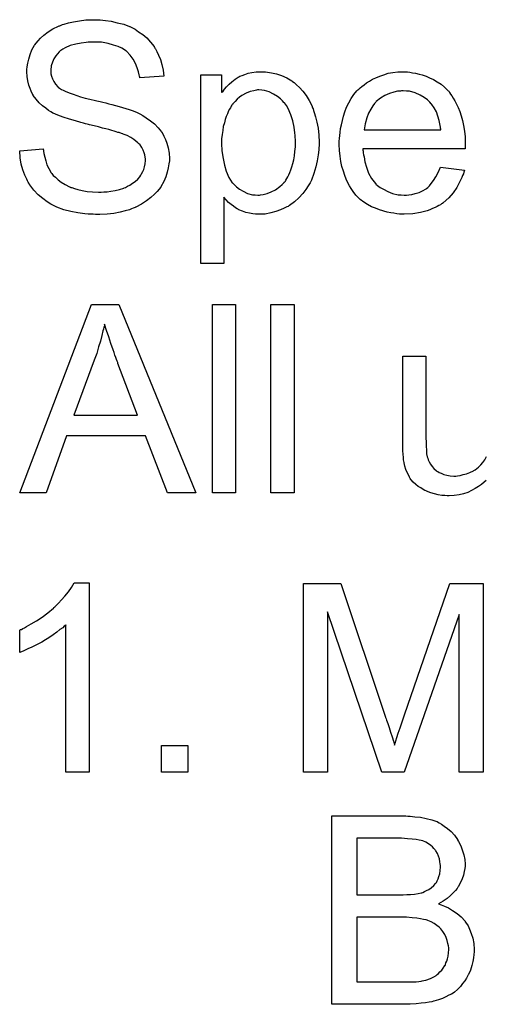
# Model space of a CAD drawing. Extents: x -1.6 to 9, y -2.8 to 5.2.
# Tile 160 of 197: x 4.61 to 4.808, y 4.209 to 4.628. Entities that reach past the tile are written whole.
import ezdxf

# ---------------------------------------------------------------- set-up
doc = ezdxf.new("R2010")
doc.units = 0
doc.layers.add('dfn6-15-57-c_document', color=1, linetype='CONTINUOUS')

msp = doc.modelspace()

# ---------------------------------------------------------------- linework, layer by layer
at = {"layer": 'dfn6-15-57-c_document', "color": 1}
for points in [[(4.643437, 4.627429), (4.644247, 4.627429), (4.646445, 4.627198), (4.648875, 4.626851), (4.651421, 4.626272), (4.654197, 4.625578), (4.656743, 4.624652), (4.656859, 4.624652), (4.65709, 4.624537), (4.657437, 4.624305), (4.6579, 4.624074), (4.659057, 4.623495), (4.660561, 4.622454), (4.662296, 4.621297), (4.664032, 4.619793), (4.665652, 4.618057), (4.667156, 4.616091), (4.667156, 4.615975), (4.667271, 4.615859), (4.667503, 4.615512), (4.667734, 4.615165), (4.668313, 4.614008), (4.669007, 4.612504), (4.669817, 4.610653), (4.670395, 4.608454), (4.670974, 4.60614), (4.671205, 4.603595), (4.661024, 4.602785), (4.661024, 4.602901), (4.661024, 4.603132), (4.660908, 4.603479), (4.660792, 4.604058), (4.660445, 4.60533), (4.659982, 4.607066), (4.659288, 4.608917), (4.658247, 4.610768), (4.656974, 4.612504), (4.655354, 4.614124), (4.655123, 4.614239), (4.654544, 4.614702), (4.653387, 4.615396), (4.651883, 4.616091), (4.649917, 4.616785), (4.647602, 4.617479), (4.64471, 4.617942), (4.64147, 4.618057), (4.639851, 4.618057), (4.639156, 4.617942), (4.638231, 4.617826), (4.636148, 4.617595), (4.633834, 4.617132), (4.63152, 4.616553), (4.629322, 4.615628), (4.628396, 4.615049), (4.627471, 4.614471), (4.627239, 4.614355), (4.626776, 4.613892), (4.626082, 4.613082), (4.625388, 4.612157), (4.624578, 4.610884), (4.623884, 4.609496), (4.623421, 4.607876), (4.62319, 4.606025), (4.62319, 4.605793), (4.62319, 4.60533), (4.623306, 4.60452), (4.623537, 4.603595), (4.623884, 4.602438), (4.624462, 4.601281), (4.625157, 4.600124), (4.626198, 4.598967), (4.626314, 4.598851), (4.626892, 4.598504), (4.627355, 4.598157), (4.627818, 4.597926), (4.628512, 4.597578), (4.629322, 4.597116), (4.630363, 4.596769), (4.63152, 4.596306), (4.632793, 4.595843), (4.634297, 4.595265), (4.635917, 4.594802), (4.637768, 4.594223), (4.639851, 4.59376), (4.642165, 4.593182), (4.64228, 4.593182), (4.642743, 4.593066), (4.643437, 4.59295), (4.644247, 4.592719), (4.645288, 4.592488), (4.646561, 4.592141), (4.647834, 4.591793), (4.649222, 4.591446), (4.65223, 4.590636), (4.655123, 4.589827), (4.656511, 4.589364), (4.657784, 4.588901), (4.658941, 4.588554), (4.659867, 4.588091), (4.659982, 4.588091), (4.660214, 4.587975), (4.660561, 4.587744), (4.661024, 4.587513), (4.662296, 4.586818), (4.663801, 4.585893), (4.665536, 4.58462), (4.667271, 4.583232), (4.668891, 4.581612), (4.67028, 4.579876), (4.670395, 4.579645), (4.670858, 4.579066), (4.671321, 4.578025), (4.672015, 4.576637), (4.672594, 4.575017), (4.673172, 4.57305), (4.673519, 4.570852), (4.673635, 4.568538), (4.673635, 4.568422), (4.673635, 4.568306), (4.673635, 4.567959), (4.673635, 4.567497), (4.673404, 4.566224), (4.673172, 4.564604), (4.672709, 4.562753), (4.672131, 4.560786), (4.671205, 4.558703), (4.669933, 4.556505), (4.669933, 4.556389), (4.669817, 4.556274), (4.669238, 4.555579), (4.668428, 4.554538), (4.667271, 4.553381), (4.665767, 4.551993), (4.663916, 4.550489), (4.661834, 4.5491), (4.659404, 4.547828), (4.659288, 4.547828), (4.659057, 4.547712), (4.65871, 4.547596), (4.658247, 4.547365), (4.657553, 4.547133), (4.656743, 4.546786), (4.654892, 4.546323), (4.652693, 4.545745), (4.650032, 4.545166), (4.64714, 4.544819), (4.644016, 4.544704), (4.642165, 4.544704), (4.641239, 4.544819), (4.640198, 4.544819), (4.639041, 4.544935), (4.637652, 4.545051), (4.63476, 4.545514), (4.631752, 4.545976), (4.628743, 4.546786), (4.625851, 4.547828), (4.625735, 4.547828), (4.625504, 4.547943), (4.625157, 4.548175), (4.624694, 4.548406), (4.623306, 4.5491), (4.621686, 4.550141), (4.619834, 4.55153), (4.617868, 4.55315), (4.616016, 4.555117), (4.614281, 4.557315), (4.614281, 4.557431), (4.61405, 4.557662), (4.613934, 4.558009), (4.613587, 4.558472), (4.613355, 4.55905), (4.613008, 4.559745), (4.612198, 4.56148), (4.611388, 4.563678), (4.610694, 4.566108), (4.610231, 4.568885), (4.61, 4.571777), (4.61995, 4.572703), (4.61995, 4.572587), (4.61995, 4.572472), (4.620066, 4.572124), (4.620066, 4.571662), (4.620297, 4.57062), (4.620644, 4.569116), (4.621107, 4.567612), (4.62157, 4.565877), (4.62238, 4.564257), (4.62319, 4.562753), (4.623306, 4.562637), (4.623653, 4.562174), (4.624231, 4.561364), (4.625157, 4.560555), (4.626314, 4.559513), (4.627586, 4.558472), (4.629322, 4.557431), (4.631173, 4.556505), (4.631289, 4.556505), (4.631404, 4.556389), (4.631752, 4.556274), (4.632099, 4.556158), (4.633256, 4.555811), (4.63476, 4.555348), (4.636611, 4.554885), (4.638694, 4.554538), (4.641008, 4.554307), (4.643553, 4.554191), (4.644594, 4.554191), (4.645751, 4.554307), (4.64714, 4.554422), (4.64876, 4.554654), (4.650611, 4.554885), (4.652462, 4.555348), (4.654197, 4.555926), (4.654429, 4.556042), (4.655007, 4.556274), (4.655817, 4.556736), (4.656859, 4.557199), (4.6579, 4.558009), (4.659057, 4.558819), (4.660214, 4.559745), (4.661139, 4.560902), (4.661255, 4.561017), (4.661486, 4.56148), (4.661834, 4.562059), (4.662296, 4.562984), (4.662759, 4.56391), (4.663106, 4.565067), (4.663338, 4.56634), (4.663453, 4.567728), (4.663453, 4.567844), (4.663453, 4.568422), (4.663338, 4.569116), (4.663222, 4.570042), (4.662875, 4.570967), (4.662528, 4.572124), (4.661949, 4.573282), (4.661139, 4.574323), (4.661024, 4.574439), (4.660677, 4.574786), (4.660214, 4.575248), (4.659404, 4.575943), (4.658478, 4.576637), (4.657206, 4.577447), (4.655702, 4.578257), (4.653966, 4.578951), (4.65385, 4.579066), (4.653272, 4.579182), (4.652346, 4.579529), (4.651768, 4.579645), (4.650958, 4.579876), (4.650148, 4.580224), (4.649107, 4.580455), (4.64795, 4.580802), (4.646561, 4.581149), (4.645173, 4.581496), (4.643553, 4.581959), (4.641702, 4.582422), (4.639735, 4.582885), (4.639619, 4.582885), (4.639272, 4.583), (4.638694, 4.583116), (4.637999, 4.583347), (4.637074, 4.583579), (4.636033, 4.58381), (4.633718, 4.584504), (4.631173, 4.585314), (4.628512, 4.586124), (4.626198, 4.586934), (4.625157, 4.587397), (4.624231, 4.58786), (4.624115, 4.58786), (4.624, 4.587975), (4.623306, 4.588438), (4.622264, 4.589017), (4.621107, 4.589942), (4.619719, 4.590984), (4.61833, 4.592256), (4.616942, 4.59376), (4.615785, 4.59538), (4.615669, 4.595612), (4.615322, 4.59619), (4.614859, 4.597116), (4.614397, 4.598273), (4.613934, 4.599777), (4.613471, 4.601512), (4.613124, 4.603364), (4.613008, 4.60533), (4.613008, 4.605446), (4.613008, 4.605562), (4.613008, 4.605909), (4.613008, 4.606372), (4.61324, 4.607529), (4.613471, 4.609033), (4.613818, 4.610768), (4.614397, 4.612735), (4.615207, 4.614702), (4.616364, 4.616669), (4.616364, 4.616785), (4.616479, 4.6169), (4.617058, 4.617595), (4.617868, 4.61852), (4.618909, 4.619677), (4.620297, 4.62095), (4.622033, 4.622338), (4.624115, 4.623611), (4.626429, 4.624768), (4.626545, 4.624768), (4.626776, 4.624884), (4.627124, 4.624999), (4.627586, 4.625231), (4.628165, 4.625462), (4.628975, 4.625694), (4.63071, 4.626156), (4.632909, 4.626619), (4.635454, 4.627082), (4.638115, 4.627429), (4.641123, 4.627545), (4.642627, 4.627545), (4.643437, 4.627429)], [(4.714477, 4.60533), (4.715287, 4.605215), (4.717023, 4.604983), (4.719105, 4.60452), (4.721303, 4.603826), (4.723502, 4.602785), (4.7257, 4.601512), (4.725816, 4.601512), (4.725931, 4.601281), (4.726626, 4.600818), (4.727667, 4.599892), (4.72894, 4.598735), (4.730328, 4.597231), (4.731716, 4.59538), (4.733105, 4.593182), (4.734262, 4.590752), (4.734262, 4.590636), (4.734377, 4.590405), (4.734493, 4.590058), (4.734725, 4.589595), (4.734956, 4.588901), (4.735187, 4.588091), (4.735766, 4.58624), (4.736344, 4.583926), (4.736807, 4.581381), (4.737154, 4.578488), (4.73727, 4.57548), (4.73727, 4.575364), (4.73727, 4.575133), (4.73727, 4.57467), (4.73727, 4.573976), (4.737154, 4.573166), (4.737154, 4.57224), (4.736923, 4.570158), (4.73646, 4.567612), (4.735882, 4.564951), (4.735072, 4.562174), (4.73403, 4.559398), (4.73403, 4.559282), (4.733915, 4.55905), (4.733683, 4.558703), (4.733452, 4.55824), (4.732642, 4.556968), (4.731601, 4.555348), (4.730328, 4.553613), (4.728708, 4.551877), (4.726857, 4.550141), (4.724659, 4.548522), (4.724543, 4.548522), (4.724427, 4.548406), (4.72408, 4.548175), (4.723617, 4.547943), (4.72246, 4.547365), (4.720841, 4.546671), (4.718874, 4.545976), (4.716791, 4.545398), (4.714361, 4.544935), (4.711932, 4.544819), (4.711122, 4.544819), (4.710196, 4.544935), (4.709039, 4.545051), (4.707651, 4.545282), (4.706147, 4.545629), (4.704643, 4.546092), (4.703139, 4.546786), (4.703023, 4.546902), (4.702444, 4.547133), (4.70175, 4.547596), (4.700824, 4.54829), (4.699899, 4.548984), (4.698742, 4.54991), (4.697701, 4.550951), (4.696775, 4.552108), (4.696775, 4.523878), (4.68694, 4.523878), (4.68694, 4.604173), (4.695849, 4.604173), (4.695849, 4.596537), (4.695965, 4.596769), (4.696428, 4.597231), (4.697006, 4.598041), (4.697932, 4.598967), (4.698973, 4.600124), (4.70013, 4.601165), (4.701519, 4.602207), (4.702907, 4.603132), (4.703139, 4.603248), (4.703601, 4.603479), (4.704527, 4.603826), (4.705684, 4.604289), (4.707072, 4.604752), (4.708692, 4.605099), (4.710543, 4.60533), (4.712626, 4.605446), (4.713899, 4.605446), (4.714477, 4.60533)], [(4.774873, 4.60533), (4.775798, 4.605215), (4.776955, 4.604983), (4.778228, 4.604752), (4.779732, 4.604405), (4.78112, 4.604058), (4.78274, 4.603479), (4.784244, 4.602901), (4.785864, 4.602091), (4.787484, 4.601165), (4.789104, 4.600124), (4.790608, 4.598851), (4.791996, 4.597463), (4.792112, 4.597347), (4.792343, 4.597116), (4.79269, 4.596653), (4.793153, 4.595959), (4.793732, 4.595149), (4.79431, 4.594223), (4.795004, 4.593066), (4.795699, 4.591678), (4.796393, 4.590174), (4.797087, 4.588554), (4.797665, 4.586703), (4.798244, 4.584736), (4.798707, 4.582538), (4.799054, 4.580224), (4.799285, 4.577794), (4.799401, 4.575133), (4.799401, 4.575017), (4.799401, 4.574554), (4.799401, 4.573744), (4.799285, 4.572587), (4.755898, 4.572587), (4.755898, 4.572472), (4.755898, 4.572124), (4.756013, 4.571662), (4.756013, 4.570967), (4.756129, 4.570158), (4.75636, 4.569232), (4.756708, 4.567149), (4.757402, 4.564835), (4.758327, 4.56229), (4.7596, 4.559976), (4.76122, 4.557893), (4.761336, 4.557893), (4.761451, 4.557662), (4.762145, 4.557083), (4.763187, 4.556274), (4.764575, 4.555464), (4.766426, 4.554538), (4.768509, 4.553728), (4.770823, 4.55315), (4.772096, 4.553034), (4.773484, 4.552918), (4.77441, 4.552918), (4.775451, 4.553034), (4.776724, 4.553265), (4.778112, 4.553613), (4.779732, 4.554075), (4.781236, 4.55477), (4.78274, 4.555695), (4.782856, 4.555811), (4.783434, 4.556274), (4.784128, 4.556968), (4.784938, 4.557893), (4.785864, 4.559166), (4.786905, 4.560786), (4.787947, 4.562637), (4.788872, 4.564835), (4.799054, 4.563563), (4.799054, 4.563447), (4.798938, 4.563216), (4.798822, 4.562753), (4.798591, 4.562059), (4.798244, 4.561364), (4.797897, 4.560439), (4.796971, 4.558472), (4.795814, 4.556274), (4.794194, 4.55396), (4.792343, 4.551761), (4.790029, 4.549679), (4.789913, 4.549679), (4.789682, 4.549447), (4.789335, 4.549216), (4.788872, 4.548869), (4.788178, 4.548522), (4.787484, 4.548175), (4.786558, 4.547712), (4.785517, 4.547249), (4.78436, 4.546786), (4.783203, 4.546323), (4.78031, 4.545629), (4.777071, 4.545051), (4.773484, 4.544819), (4.772211, 4.544819), (4.771401, 4.544935), (4.77036, 4.545051), (4.769087, 4.545282), (4.767699, 4.545514), (4.766195, 4.545745), (4.762955, 4.546671), (4.76122, 4.547365), (4.7596, 4.548059), (4.757865, 4.548984), (4.756245, 4.550026), (4.754741, 4.551183), (4.753237, 4.552571), (4.753121, 4.552687), (4.75289, 4.552918), (4.752542, 4.553381), (4.75208, 4.554075), (4.751501, 4.554885), (4.750923, 4.555811), (4.750228, 4.556968), (4.749534, 4.55824), (4.74884, 4.559745), (4.748146, 4.561364), (4.747567, 4.563216), (4.746989, 4.565182), (4.746526, 4.567265), (4.746179, 4.569579), (4.745948, 4.572009), (4.745832, 4.574554), (4.745832, 4.57467), (4.745832, 4.575248), (4.745832, 4.575943), (4.745948, 4.576984), (4.746063, 4.578257), (4.746179, 4.579645), (4.74641, 4.581265), (4.746757, 4.582885), (4.747683, 4.586587), (4.748261, 4.588438), (4.748956, 4.590405), (4.749881, 4.592256), (4.750923, 4.593992), (4.75208, 4.595727), (4.753352, 4.597347), (4.753468, 4.597463), (4.753699, 4.597694), (4.754162, 4.598041), (4.754741, 4.59862), (4.755435, 4.599198), (4.75636, 4.599892), (4.757402, 4.600702), (4.758675, 4.601397), (4.759947, 4.602207), (4.761451, 4.602901), (4.763071, 4.603595), (4.764807, 4.604173), (4.766658, 4.604752), (4.768625, 4.605099), (4.770707, 4.60533), (4.772906, 4.605446), (4.774063, 4.605446), (4.774873, 4.60533)], [(4.7117, 4.597694), (4.711122, 4.597694), (4.710659, 4.597578), (4.709502, 4.597347), (4.707998, 4.597), (4.706262, 4.596306), (4.704411, 4.595265), (4.70337, 4.59457), (4.702444, 4.59376), (4.701519, 4.592835), (4.700593, 4.591793), (4.700593, 4.591678), (4.700362, 4.591562), (4.70013, 4.591215), (4.699899, 4.590752), (4.699552, 4.590058), (4.699089, 4.589364), (4.698626, 4.588438), (4.698279, 4.587513), (4.697816, 4.586356), (4.697354, 4.585083), (4.697006, 4.583694), (4.696544, 4.58219), (4.696312, 4.580455), (4.696081, 4.578719), (4.695849, 4.576868), (4.695849, 4.574786), (4.695849, 4.57467), (4.695849, 4.574323), (4.695849, 4.573744), (4.695965, 4.572934), (4.695965, 4.572009), (4.696081, 4.570967), (4.696428, 4.568538), (4.697006, 4.565761), (4.697701, 4.5631), (4.698858, 4.560439), (4.699552, 4.559282), (4.700362, 4.55824), (4.700593, 4.558009), (4.701172, 4.557431), (4.702097, 4.556505), (4.70337, 4.555579), (4.70499, 4.554654), (4.706841, 4.553728), (4.708923, 4.55315), (4.710081, 4.553034), (4.711238, 4.552918), (4.711932, 4.552918), (4.712395, 4.553034), (4.713551, 4.553265), (4.715171, 4.553613), (4.716907, 4.554307), (4.718758, 4.555232), (4.720609, 4.556621), (4.721535, 4.557431), (4.72246, 4.558356), (4.72246, 4.558472), (4.722692, 4.558588), (4.722923, 4.558935), (4.723155, 4.559398), (4.723617, 4.559976), (4.723965, 4.560786), (4.724427, 4.561596), (4.72489, 4.562637), (4.725237, 4.563678), (4.7257, 4.565067), (4.726163, 4.566455), (4.72651, 4.567959), (4.726741, 4.569695), (4.726973, 4.571546), (4.727204, 4.573513), (4.727204, 4.575596), (4.727204, 4.575711), (4.727204, 4.576058), (4.727204, 4.576637), (4.727088, 4.577447), (4.727088, 4.578372), (4.726973, 4.579414), (4.726626, 4.581843), (4.726047, 4.584504), (4.725237, 4.587166), (4.72408, 4.589827), (4.723386, 4.591099), (4.722576, 4.592141), (4.722576, 4.592256), (4.722345, 4.592372), (4.721766, 4.593066), (4.720841, 4.593876), (4.719568, 4.594917), (4.717948, 4.595959), (4.716097, 4.596884), (4.714014, 4.597463), (4.712857, 4.597578), (4.7117, 4.597694)], [(4.773021, 4.597347), (4.772327, 4.597347), (4.771864, 4.597231), (4.770592, 4.597116), (4.769087, 4.596769), (4.767236, 4.59619), (4.765269, 4.59538), (4.763418, 4.594223), (4.761567, 4.592719), (4.761336, 4.592488), (4.760873, 4.591909), (4.760063, 4.590868), (4.759253, 4.58948), (4.758327, 4.58786), (4.757517, 4.585777), (4.756823, 4.583347), (4.756476, 4.580686), (4.788988, 4.580686), (4.788988, 4.580802), (4.788988, 4.581033), (4.788872, 4.581381), (4.788872, 4.581843), (4.788641, 4.583232), (4.788294, 4.584736), (4.787715, 4.586587), (4.787137, 4.588323), (4.786211, 4.590058), (4.78517, 4.591562), (4.78517, 4.591678), (4.784938, 4.591793), (4.78436, 4.592488), (4.783319, 4.593413), (4.78193, 4.594455), (4.780195, 4.595496), (4.778112, 4.596422), (4.775682, 4.597116), (4.77441, 4.597231), (4.773021, 4.597347)], [(4.684858, 4.426412), (4.672825, 4.426412), (4.663453, 4.450709), (4.6299, 4.450709), (4.621223, 4.426412), (4.61, 4.426412), (4.640545, 4.506476), (4.652115, 4.506476), (4.684858, 4.426412)], [(4.70175, 4.426412), (4.691916, 4.426412), (4.691916, 4.506476), (4.70175, 4.506476), (4.70175, 4.426412)], [(4.726626, 4.426412), (4.716791, 4.426412), (4.716791, 4.506476), (4.726626, 4.506476), (4.726626, 4.426412)], [(4.646098, 4.498146), (4.646098, 4.49803), (4.645983, 4.497799), (4.645983, 4.497336), (4.645751, 4.496873), (4.645636, 4.496063), (4.645404, 4.495253), (4.644941, 4.493287), (4.644363, 4.490972), (4.643553, 4.488427), (4.642743, 4.48565), (4.641702, 4.482758), (4.633024, 4.459386), (4.660098, 4.459386), (4.651768, 4.481369), (4.651768, 4.481485), (4.651652, 4.481832), (4.651421, 4.482411), (4.651189, 4.483105), (4.650842, 4.483915), (4.650495, 4.484956), (4.650148, 4.486113), (4.649685, 4.48727), (4.64876, 4.489931), (4.647834, 4.492708), (4.646908, 4.495485), (4.646098, 4.498146)], [(4.80831, 4.431734), (4.807384, 4.430924), (4.806227, 4.429999), (4.804954, 4.429073), (4.803566, 4.428263), (4.802062, 4.427453), (4.800442, 4.426643), (4.798591, 4.426065), (4.79674, 4.425602), (4.794657, 4.425255), (4.792575, 4.425139), (4.791765, 4.425139), (4.790723, 4.425255), (4.789451, 4.425371), (4.787947, 4.425602), (4.786327, 4.425949), (4.784707, 4.426412), (4.782971, 4.427106), (4.78274, 4.427222), (4.782277, 4.427453), (4.781467, 4.427916), (4.780542, 4.428494), (4.779385, 4.429189), (4.778343, 4.429999), (4.777302, 4.430924), (4.776377, 4.431966), (4.776261, 4.432081), (4.776029, 4.432544), (4.775682, 4.433123), (4.77522, 4.434048), (4.774641, 4.435089), (4.774178, 4.436362), (4.773716, 4.437751), (4.773368, 4.439255), (4.773368, 4.43937), (4.773253, 4.439833), (4.773137, 4.440527), (4.773137, 4.441453), (4.773021, 4.442841), (4.772906, 4.444345), (4.77279, 4.446312), (4.77279, 4.448511), (4.77279, 4.484493), (4.782624, 4.484493), (4.782624, 4.452213), (4.782624, 4.452097), (4.782624, 4.451866), (4.782624, 4.451519), (4.782624, 4.45094), (4.782624, 4.449668), (4.78274, 4.448048), (4.78274, 4.446312), (4.782856, 4.444577), (4.782971, 4.443073), (4.783203, 4.4418), (4.783203, 4.441684), (4.783434, 4.441221), (4.783666, 4.440527), (4.784013, 4.439602), (4.784591, 4.438676), (4.785285, 4.437635), (4.786095, 4.436709), (4.787137, 4.435784), (4.787252, 4.435668), (4.787715, 4.435436), (4.788294, 4.435089), (4.789219, 4.434742), (4.790261, 4.434279), (4.791533, 4.433932), (4.792922, 4.433701), (4.794542, 4.433585), (4.795351, 4.433585), (4.796161, 4.433701), (4.797203, 4.433817), (4.798475, 4.434164), (4.799864, 4.434511), (4.801368, 4.435089), (4.802872, 4.435784), (4.803103, 4.435899), (4.803566, 4.436246), (4.80426, 4.436709), (4.80507, 4.437403), (4.805996, 4.438329), (4.806921, 4.43937), (4.807731, 4.440527), (4.808426, 4.441916)], [(4.639503, 4.307773), (4.629669, 4.307773), (4.629669, 4.370367), (4.629553, 4.370251), (4.628975, 4.369788), (4.628281, 4.369094), (4.627124, 4.368284), (4.625851, 4.367243), (4.624231, 4.366086), (4.62238, 4.364813), (4.620297, 4.363541), (4.620182, 4.363541), (4.620066, 4.363425), (4.619372, 4.362962), (4.618215, 4.362383), (4.616826, 4.361689), (4.615207, 4.360879), (4.613471, 4.360069), (4.611735, 4.35926), (4.61, 4.358565), (4.61, 4.368053), (4.610116, 4.368053), (4.610347, 4.368284), (4.61081, 4.3684), (4.611388, 4.368747), (4.612083, 4.369094), (4.612892, 4.369557), (4.614859, 4.370714), (4.617173, 4.371987), (4.619487, 4.373606), (4.621917, 4.375458), (4.624347, 4.377425), (4.624462, 4.37754), (4.624578, 4.377656), (4.624925, 4.378003), (4.625388, 4.37835), (4.626429, 4.379507), (4.627818, 4.380895), (4.629206, 4.382515), (4.63071, 4.384367), (4.631983, 4.386218), (4.63314, 4.388185), (4.639503, 4.388185), (4.639503, 4.307773)], [(4.807037, 4.307773), (4.796855, 4.307773), (4.796855, 4.374763), (4.773484, 4.307773), (4.763997, 4.307773), (4.740857, 4.37592), (4.740857, 4.307773), (4.730675, 4.307773), (4.730675, 4.387837), (4.746526, 4.387837), (4.765501, 4.331029), (4.765501, 4.330913), (4.765617, 4.330682), (4.765732, 4.330335), (4.765964, 4.329756), (4.766426, 4.328368), (4.767005, 4.326632), (4.767583, 4.324665), (4.768278, 4.322698), (4.768856, 4.320847), (4.769319, 4.319227), (4.769435, 4.319459), (4.76955, 4.320037), (4.769897, 4.321079), (4.77036, 4.322467), (4.770939, 4.324318), (4.771749, 4.326516), (4.772559, 4.329062), (4.7736, 4.33207), (4.792806, 4.387837), (4.807037, 4.387837), (4.807037, 4.307773)], [(4.681503, 4.307773), (4.67028, 4.307773), (4.67028, 4.318996), (4.681503, 4.318996), (4.681503, 4.307773)], [(4.774988, 4.288983), (4.775914, 4.288983), (4.777996, 4.288752), (4.78031, 4.288521), (4.78274, 4.288058), (4.78517, 4.287479), (4.787368, 4.286669), (4.787484, 4.286669), (4.7876, 4.286554), (4.788294, 4.286207), (4.789335, 4.285628), (4.790492, 4.284818), (4.79188, 4.283777), (4.793385, 4.282504), (4.794773, 4.280884), (4.796046, 4.279149), (4.796161, 4.278917), (4.796508, 4.278223), (4.797087, 4.277298), (4.797665, 4.275909), (4.798244, 4.274289), (4.798822, 4.272554), (4.799169, 4.270587), (4.799285, 4.26862), (4.799285, 4.268389), (4.799285, 4.26781), (4.799169, 4.266769), (4.798938, 4.265496), (4.798591, 4.263992), (4.798012, 4.262372), (4.797318, 4.260753), (4.796393, 4.259017), (4.796277, 4.258786), (4.79593, 4.258323), (4.795236, 4.257397), (4.79431, 4.256472), (4.793153, 4.255315), (4.791765, 4.254042), (4.790029, 4.252885), (4.788062, 4.251728), (4.788178, 4.251728), (4.788409, 4.251612), (4.788757, 4.251497), (4.789219, 4.251265), (4.790608, 4.250802), (4.792227, 4.249993), (4.793963, 4.248951), (4.79593, 4.247678), (4.797665, 4.246174), (4.799285, 4.244323), (4.799401, 4.244092), (4.799864, 4.243398), (4.800558, 4.242356), (4.801252, 4.240968), (4.801946, 4.239117), (4.802641, 4.23715), (4.803103, 4.234836), (4.803219, 4.23229), (4.803219, 4.232175), (4.803219, 4.232059), (4.803219, 4.231365), (4.803103, 4.230208), (4.802872, 4.228819), (4.802641, 4.2272), (4.802178, 4.225464), (4.801599, 4.223613), (4.800789, 4.221762), (4.800674, 4.22153), (4.800327, 4.220952), (4.799864, 4.220142), (4.799169, 4.218985), (4.798244, 4.217828), (4.797318, 4.216555), (4.796161, 4.215283), (4.794889, 4.214241), (4.794773, 4.214126), (4.79431, 4.213778), (4.7935, 4.213316), (4.792459, 4.212853), (4.791186, 4.212159), (4.789682, 4.211464), (4.788062, 4.210886), (4.786095, 4.210307), (4.785864, 4.210307), (4.78517, 4.210076), (4.784013, 4.20996), (4.782509, 4.209729), (4.780658, 4.209498), (4.778459, 4.209266), (4.776029, 4.20915), (4.773253, 4.209035), (4.742708, 4.209035), (4.742708, 4.289099), (4.774178, 4.289099), (4.774988, 4.288983)], [(4.772327, 4.279612), (4.753352, 4.279612), (4.753352, 4.255546), (4.773021, 4.255546), (4.774525, 4.255662), (4.776145, 4.255778), (4.777765, 4.255893), (4.779385, 4.256125), (4.780658, 4.256356), (4.780889, 4.256472), (4.781352, 4.256587), (4.782046, 4.256935), (4.782971, 4.257397), (4.783897, 4.25786), (4.784938, 4.258554), (4.78598, 4.25948), (4.78679, 4.260405), (4.786905, 4.260521), (4.787137, 4.260868), (4.787484, 4.261562), (4.787831, 4.262372), (4.788178, 4.263298), (4.788525, 4.264455), (4.788757, 4.265843), (4.788872, 4.267347), (4.788872, 4.267579), (4.788872, 4.268042), (4.788757, 4.268736), (4.788641, 4.269662), (4.788409, 4.270819), (4.788062, 4.271975), (4.7876, 4.273132), (4.786905, 4.274289), (4.78679, 4.274405), (4.786558, 4.274752), (4.786095, 4.275331), (4.785517, 4.275909), (4.784707, 4.276604), (4.783781, 4.277298), (4.782624, 4.277992), (4.781352, 4.278455), (4.781236, 4.278455), (4.780658, 4.278686), (4.779848, 4.278802), (4.778575, 4.279033), (4.776839, 4.279265), (4.774873, 4.27938), (4.772327, 4.279612)], [(4.77441, 4.246059), (4.753352, 4.246059), (4.753352, 4.218522), (4.776145, 4.218522), (4.778575, 4.218638), (4.779616, 4.218753), (4.780542, 4.218869), (4.780658, 4.218869), (4.78112, 4.218985), (4.781815, 4.219101), (4.782624, 4.219332), (4.784591, 4.220026), (4.786558, 4.220952), (4.786674, 4.221068), (4.787021, 4.221299), (4.787484, 4.221646), (4.788062, 4.222109), (4.788641, 4.222803), (4.789451, 4.223497), (4.790029, 4.224423), (4.790723, 4.225464), (4.790839, 4.22558), (4.790955, 4.225927), (4.791186, 4.226621), (4.791533, 4.227431), (4.79188, 4.228357), (4.792112, 4.229514), (4.792227, 4.230902), (4.792343, 4.23229), (4.792343, 4.232522), (4.792343, 4.232985), (4.792227, 4.23391), (4.791996, 4.234952), (4.791765, 4.236109), (4.791302, 4.237381), (4.790723, 4.238654), (4.789913, 4.239927), (4.789798, 4.240042), (4.789451, 4.240505), (4.788988, 4.241084), (4.788294, 4.241778), (4.787368, 4.242588), (4.786211, 4.243398), (4.784938, 4.244092), (4.783434, 4.24467), (4.783203, 4.244786), (4.78274, 4.244902), (4.781699, 4.245133), (4.780426, 4.245364), (4.778806, 4.245596), (4.776839, 4.245827), (4.77441, 4.246059)]]:
    msp.add_lwpolyline(points, dxfattribs=at)

doc.saveas('drawing.dxf')
